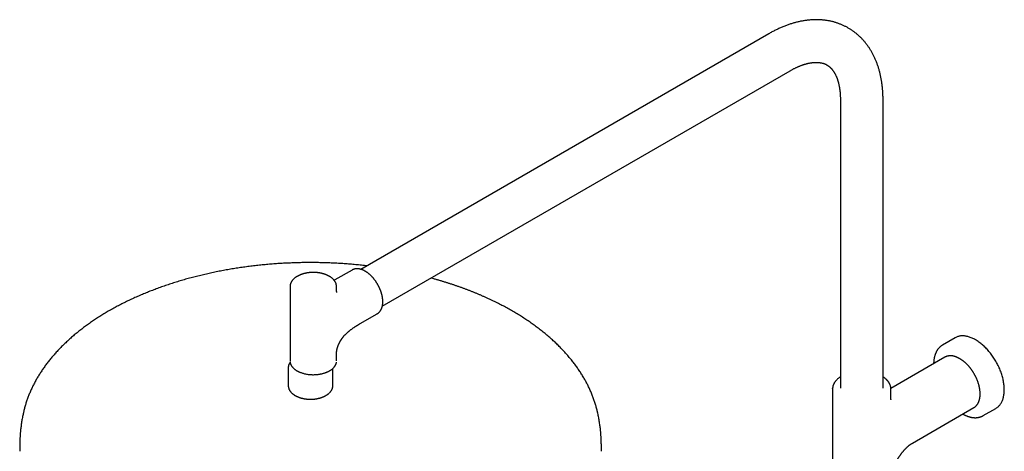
# Model space of a CAD drawing. Header units: millimetres. Extents: x 8 to 1785, y 12 to 2725.
# Tile 10 of 19: x 1179 to 1687, y 1072 to 1294. Entities that reach past the tile are written whole.
import ezdxf

# ---------------------------------------------------------------- set-up
doc = ezdxf.new("R2010")
doc.units = ezdxf.units.MM

msp = doc.modelspace()

# ---------------------------------------------------------------- linework, layer by layer
at = {"color": 7, "linetype": 'Continuous', "lineweight": 30}
for p, q in [((1565.41, 1287.06), (1355.09, 1165.65)), ((1366.09, 1146.6), (1576.41, 1268.01)), ((1602.33, 1253.04), (1602.33, 1104.43)), ((1624.33, 1104.43), (1624.33, 1253.04)), ((1350.51, 1165.31), (1341.67, 1160.21)), ((1318.49, 1156.71), (1318.49, 1118.42)), ((1342.49, 1155.19), (1342.49, 1156.71)), ((1354.67, 1137.69), (1363.51, 1142.8)), ((1363.51, 1142.8), (1363.52, 1142.81)), ((1661.52, 1130.37), (1655.01, 1126.61)), ((1342.49, 1118.42), (1342.49, 1122.3)), ((1656.15, 1120.35), (1628.33, 1104.28)), ((1317.58, 1114.9), (1317.58, 1105.76)), ((1340.58, 1105.76), (1340.58, 1114.58)), ((1598.33, 1104.22), (1598.33, 1104.33)), ((1598.33, 1104.22), (1598.33, 1052.39)), ((1628.33, 1099.8), (1628.33, 1104.22)), ((1335.33, 1099.81), (1335.3, 1099.8)), ((1338.75, 1101.9), (1338.73, 1101.88)), ((1181, 1091.81), (1181, 1091.8)), ((1477.15, 1091.8), (1477.15, 1091.81)), ((1639.44, 1076.06), (1671.15, 1094.37)), ((1676.01, 1090.24), (1682.52, 1094))]:
    msp.add_line(p, q, dxfattribs=at)
at = {"color": 7, "linetype": 'Continuous', "lineweight": 30, "flags": 128}
for points in [[(1682.52, 1094), (1682.52, 1094), (1682.84, 1094.19), (1683.14, 1094.4), (1683.43, 1094.62), (1683.71, 1094.86), (1683.98, 1095.12), (1684.24, 1095.39), (1684.49, 1095.68), (1684.73, 1095.98), (1684.96, 1096.3), (1685.17, 1096.63), (1685.37, 1096.97), (1685.56, 1097.33), (1685.74, 1097.71), (1685.91, 1098.09), (1686.06, 1098.49), (1686.2, 1098.9), (1686.33, 1099.33), (1686.44, 1099.76), (1686.54, 1100.21), (1686.63, 1100.67), (1686.7, 1101.13), (1686.76, 1101.61), (1686.81, 1102.1), (1686.84, 1102.6), (1686.87, 1103.1), (1686.87, 1103.62), (1686.87, 1104.14), (1686.84, 1104.67), (1686.81, 1105.2), (1686.76, 1105.75), (1686.7, 1106.29), (1686.63, 1106.85), (1686.54, 1107.41), (1686.44, 1107.97), (1686.33, 1108.54), (1686.2, 1109.11), (1686.06, 1109.68), (1685.91, 1110.25), (1685.74, 1110.83), (1685.56, 1111.41), (1685.37, 1111.99), (1685.17, 1112.57), (1684.96, 1113.15), (1684.73, 1113.72), (1684.49, 1114.3), (1684.24, 1114.87), (1683.98, 1115.45), (1683.71, 1116.02), (1683.43, 1116.58), (1683.14, 1117.14), (1682.84, 1117.7), (1682.52, 1118.25), (1682.2, 1118.8), (1681.87, 1119.34), (1681.53, 1119.87), (1681.18, 1120.4), (1680.82, 1120.92), (1680.46, 1121.43), (1680.09, 1121.93), (1679.7, 1122.43), (1679.32, 1122.91), (1678.92, 1123.39), (1678.52, 1123.85), (1678.12, 1124.31), (1677.71, 1124.75), (1677.29, 1125.18), (1676.87, 1125.6), (1676.44, 1126.01), (1676.01, 1126.4), (1675.58, 1126.79), (1675.14, 1127.15), (1674.7, 1127.51), (1674.26, 1127.85), (1673.81, 1128.18), (1673.37, 1128.49), (1672.92, 1128.79), (1672.47, 1129.07), (1672.02, 1129.34), (1671.57, 1129.59), (1671.13, 1129.82), (1670.68, 1130.04), (1670.23, 1130.24), (1669.79, 1130.43), (1669.35, 1130.6), (1668.91, 1130.75), (1668.47, 1130.89), (1668.04, 1131.01), (1667.61, 1131.11), (1667.18, 1131.19), (1666.76, 1131.26), (1666.34, 1131.31), (1665.93, 1131.34), (1665.52, 1131.36), (1665.12, 1131.35), (1664.73, 1131.33), (1664.34, 1131.3), (1663.96, 1131.24), (1663.59, 1131.17), (1663.22, 1131.08), (1662.87, 1130.97), (1662.52, 1130.85), (1662.18, 1130.71), (1661.84, 1130.55), (1661.52, 1130.37)], [(1655.02, 1126.62), (1655.02, 1126.62), (1655.01, 1126.61)], [(1656.15, 1120.35), (1656.15, 1120.35), (1656.14, 1120.34)], [(1179.08, 1073.3), (1179.08, 1073.11), (1179.09, 1071.94)], [(1479.06, 1071.88), (1479.07, 1073.11), (1479.07, 1073.3)]]:
    msp.add_lwpolyline(points, dxfattribs=at)
at = {"color": 7, "linetype": 'Continuous', "lineweight": 30}
for points, knots in [([(1624.33, 1253.04), (1624.33, 1253.23), (1624.33, 1253.73), (1624.32, 1254.54), (1624.29, 1255.47), (1624.25, 1256.39), (1624.2, 1257.31), (1624.13, 1258.22), (1624.05, 1259.12), (1623.95, 1260.02), (1623.85, 1260.91), (1623.73, 1261.8), (1623.59, 1262.68), (1623.44, 1263.55), (1623.28, 1264.41), (1623.11, 1265.26), (1622.92, 1266.11), (1622.72, 1266.95), (1622.5, 1267.77), (1622.27, 1268.59), (1622.03, 1269.4), (1621.78, 1270.2), (1621.51, 1270.99), (1621.23, 1271.77), (1620.94, 1272.54), (1620.63, 1273.3), (1620.31, 1274.05), (1619.98, 1274.78), (1619.63, 1275.51), (1619.28, 1276.22), (1618.91, 1276.92), (1618.53, 1277.61), (1618.13, 1278.29), (1617.73, 1278.95), (1617.31, 1279.61), (1616.88, 1280.24), (1616.44, 1280.87), (1615.99, 1281.49), (1615.53, 1282.09), (1615.06, 1282.67), (1614.57, 1283.25), (1614.08, 1283.81), (1613.57, 1284.36), (1613.05, 1284.89), (1612.53, 1285.41), (1611.99, 1285.92), (1611.44, 1286.41), (1610.89, 1286.89), (1610.32, 1287.36), (1609.74, 1287.81), (1609.16, 1288.25), (1608.56, 1288.67), (1607.96, 1289.08), (1607.34, 1289.47), (1606.72, 1289.85), (1606.09, 1290.22), (1605.44, 1290.57), (1604.79, 1290.9), (1604.14, 1291.22), (1603.47, 1291.53), (1602.79, 1291.82), (1602.11, 1292.1), (1601.42, 1292.35), (1600.72, 1292.6), (1600.01, 1292.83), (1599.29, 1293.04), (1598.57, 1293.24), (1597.84, 1293.42), (1597.1, 1293.58), (1596.35, 1293.73), (1595.6, 1293.86), (1594.84, 1293.98), (1594.07, 1294.08), (1593.29, 1294.16), (1592.51, 1294.23), (1591.72, 1294.27), (1590.93, 1294.31), (1590.13, 1294.32), (1589.32, 1294.32), (1588.51, 1294.3), (1587.69, 1294.26), (1586.87, 1294.2), (1586.04, 1294.13), (1585.21, 1294.04), (1584.37, 1293.93), (1583.52, 1293.8), (1582.68, 1293.65), (1581.83, 1293.49), (1580.97, 1293.31), (1580.11, 1293.11), (1579.25, 1292.89), (1578.39, 1292.65), (1577.52, 1292.4), (1576.65, 1292.13), (1575.78, 1291.84), (1574.91, 1291.53), (1574.04, 1291.21), (1573.17, 1290.86), (1572.29, 1290.5), (1571.42, 1290.13), (1570.54, 1289.73), (1569.67, 1289.32), (1568.8, 1288.89), (1567.93, 1288.45), (1567.06, 1287.99), (1566.22, 1287.53), (1565.67, 1287.21), (1565.41, 1287.06)], [0, 0, 0, 0, 0.00599, 0.015829, 0.02567, 0.035512, 0.045353, 0.055194, 0.065032, 0.074866, 0.084695, 0.094517, 0.104331, 0.114135, 0.123928, 0.133708, 0.143473, 0.153221, 0.162951, 0.172662, 0.182351, 0.192017, 0.201658, 0.211274, 0.220862, 0.230421, 0.239951, 0.249451, 0.258919, 0.268356, 0.27776, 0.287132, 0.296471, 0.305777, 0.315052, 0.324295, 0.333507, 0.342688, 0.351841, 0.360965, 0.370063, 0.379135, 0.388184, 0.39721, 0.406216, 0.415204, 0.424176, 0.433132, 0.442077, 0.451012, 0.459939, 0.46886, 0.477778, 0.486696, 0.495615, 0.504538, 0.513468, 0.522406, 0.531355, 0.540317, 0.549295, 0.55829, 0.567307, 0.576345, 0.58541, 0.594501, 0.603622, 0.612776, 0.621963, 0.631186, 0.640446, 0.649747, 0.659088, 0.668472, 0.677901, 0.687374, 0.696894, 0.70646, 0.716075, 0.725737, 0.735447, 0.745206, 0.755012, 0.764866, 0.774766, 0.784712, 0.794703, 0.804736, 0.814811, 0.824927, 0.83508, 0.845269, 0.855493, 0.865748, 0.876033, 0.886346, 0.896684, 0.907044, 0.917426, 0.927826, 0.938243, 0.948675, 0.95912, 0.969576, 0.980041, 0.990514, 1, 1, 1, 1]), ([(1576.41, 1268.01), (1576.42, 1268.02), (1576.61, 1268.13), (1577, 1268.35), (1577.55, 1268.65), (1578.11, 1268.95), (1578.66, 1269.23), (1579.2, 1269.49), (1579.75, 1269.75), (1580.28, 1269.99), (1580.81, 1270.22), (1581.34, 1270.44), (1581.86, 1270.64), (1582.37, 1270.83), (1582.88, 1271.02), (1583.38, 1271.18), (1583.88, 1271.34), (1584.37, 1271.48), (1584.85, 1271.61), (1585.33, 1271.73), (1585.8, 1271.84), (1586.26, 1271.94), (1586.72, 1272.03), (1587.16, 1272.1), (1587.6, 1272.16), (1588.04, 1272.22), (1588.46, 1272.26), (1588.88, 1272.29), (1589.29, 1272.31), (1589.69, 1272.32), (1590.09, 1272.32), (1590.48, 1272.31), (1590.86, 1272.29), (1591.24, 1272.26), (1591.61, 1272.21), (1591.97, 1272.16), (1592.33, 1272.1), (1592.68, 1272.03), (1593.03, 1271.94), (1593.38, 1271.85), (1593.73, 1271.74), (1594.07, 1271.62), (1594.41, 1271.48), (1594.75, 1271.33), (1595.09, 1271.16), (1595.43, 1270.97), (1595.76, 1270.77), (1596.09, 1270.55), (1596.41, 1270.31), (1596.72, 1270.06), (1597.01, 1269.8), (1597.3, 1269.53), (1597.57, 1269.25), (1597.84, 1268.96), (1598.09, 1268.66), (1598.34, 1268.35), (1598.58, 1268.03), (1598.81, 1267.69), (1599.04, 1267.35), (1599.26, 1266.99), (1599.47, 1266.62), (1599.67, 1266.23), (1599.87, 1265.84), (1600.07, 1265.43), (1600.25, 1265), (1600.43, 1264.57), (1600.6, 1264.12), (1600.77, 1263.65), (1600.93, 1263.18), (1601.08, 1262.69), (1601.22, 1262.18), (1601.36, 1261.67), (1601.49, 1261.14), (1601.61, 1260.59), (1601.72, 1260.04), (1601.82, 1259.47), (1601.92, 1258.89), (1602, 1258.29), (1602.08, 1257.68), (1602.14, 1257.06), (1602.2, 1256.43), (1602.25, 1255.79), (1602.28, 1255.13), (1602.31, 1254.46), (1602.33, 1253.78), (1602.33, 1253.31), (1602.33, 1253.05), (1602.33, 1253.04)], [0, 0, 0, 0, 0.000539, 0.01119, 0.021834, 0.032472, 0.043105, 0.053733, 0.064357, 0.074978, 0.085599, 0.09622, 0.106843, 0.11747, 0.128102, 0.138743, 0.149394, 0.16006, 0.170743, 0.181447, 0.192178, 0.202939, 0.213736, 0.224575, 0.235463, 0.246406, 0.257415, 0.268497, 0.279664, 0.290927, 0.302299, 0.313795, 0.325432, 0.337229, 0.349205, 0.361387, 0.373799, 0.386472, 0.399439, 0.412735, 0.426397, 0.44046, 0.454951, 0.469882, 0.485235, 0.500946, 0.516895, 0.532876, 0.548685, 0.564181, 0.579287, 0.593974, 0.608254, 0.622153, 0.635708, 0.648958, 0.661937, 0.674681, 0.687217, 0.699573, 0.711773, 0.723835, 0.735779, 0.747621, 0.759373, 0.771049, 0.78266, 0.794215, 0.805722, 0.81719, 0.828625, 0.840034, 0.851421, 0.862791, 0.874149, 0.885499, 0.896844, 0.908187, 0.91953, 0.930876, 0.942227, 0.953584, 0.964949, 0.976324, 0.98771, 0.999109, 1, 1, 1, 1]), ([(1329.08, 1169.14), (1328.54, 1169.14), (1327.79, 1169.13), (1326.66, 1169.13), (1325.69, 1169.12), (1324.54, 1169.1), (1323.32, 1169.07), (1322.03, 1169.04), (1320.71, 1169), (1319.35, 1168.95), (1317.97, 1168.89), (1316.56, 1168.83), (1315.14, 1168.75), (1313.7, 1168.67), (1312.25, 1168.58), (1310.8, 1168.48), (1309.33, 1168.37), (1307.86, 1168.25), (1306.39, 1168.12), (1304.91, 1167.98), (1303.42, 1167.83), (1301.94, 1167.67), (1300.45, 1167.51), (1298.96, 1167.33), (1297.47, 1167.14), (1295.98, 1166.95), (1294.5, 1166.75), (1293.01, 1166.53), (1291.52, 1166.31), (1290.04, 1166.08), (1288.55, 1165.83), (1287.07, 1165.58), (1285.6, 1165.32), (1284.12, 1165.05), (1282.65, 1164.77), (1281.18, 1164.49), (1279.71, 1164.19), (1278.25, 1163.88), (1276.8, 1163.56), (1275.34, 1163.24), (1273.9, 1162.9), (1272.45, 1162.56), (1271.02, 1162.21), (1269.58, 1161.84), (1268.16, 1161.47), (1266.73, 1161.09), (1265.32, 1160.7), (1263.91, 1160.31), (1262.51, 1159.9), (1261.11, 1159.48), (1259.72, 1159.06), (1258.34, 1158.62), (1256.96, 1158.18), (1255.59, 1157.73), (1254.23, 1157.27), (1252.88, 1156.8), (1251.53, 1156.32), (1250.19, 1155.83), (1248.86, 1155.34), (1247.54, 1154.83), (1246.23, 1154.32), (1244.93, 1153.8), (1243.63, 1153.27), (1242.34, 1152.73), (1241.07, 1152.19), (1239.8, 1151.63), (1238.54, 1151.07), (1237.29, 1150.5), (1236.05, 1149.92), (1234.82, 1149.34), (1233.6, 1148.74), (1232.39, 1148.14), (1231.19, 1147.53), (1230, 1146.91), (1228.82, 1146.28), (1227.66, 1145.65), (1226.5, 1145.01), (1225.35, 1144.36), (1224.22, 1143.7), (1223.1, 1143.03), (1221.98, 1142.36), (1220.88, 1141.68), (1219.8, 1141), (1218.72, 1140.3), (1217.65, 1139.6), (1216.6, 1138.89), (1215.56, 1138.18), (1214.54, 1137.45), (1213.52, 1136.72), (1212.52, 1135.99), (1211.53, 1135.24), (1210.55, 1134.49), (1209.59, 1133.74), (1208.64, 1132.97), (1207.7, 1132.2), (1206.78, 1131.43), (1205.87, 1130.64), (1204.98, 1129.86), (1204.09, 1129.06), (1203.23, 1128.26), (1202.37, 1127.45), (1201.53, 1126.64), (1200.71, 1125.82), (1199.9, 1125), (1199.1, 1124.17), (1198.32, 1123.33), (1197.55, 1122.49), (1196.8, 1121.64), (1196.07, 1120.79), (1195.34, 1119.94), (1194.64, 1119.07), (1193.95, 1118.21), (1193.27, 1117.34), (1192.61, 1116.46), (1191.97, 1115.58), (1191.34, 1114.69), (1190.73, 1113.81), (1190.13, 1112.91), (1189.55, 1112.01), (1188.98, 1111.11), (1188.43, 1110.21), (1187.9, 1109.3), (1187.39, 1108.39), (1186.89, 1107.47), (1186.4, 1106.55), (1185.93, 1105.63), (1185.48, 1104.7), (1185.05, 1103.77), (1184.63, 1102.84), (1184.23, 1101.91), (1183.85, 1100.97), (1183.48, 1100.03), (1183.13, 1099.09), (1182.79, 1098.14), (1182.47, 1097.19), (1182.17, 1096.25), (1181.89, 1095.29), (1181.62, 1094.34), (1181.37, 1093.39), (1181.17, 1092.54), (1181.05, 1092.02), (1181, 1091.81)], [0, 0, 0, 0, 0.007535, 0.010656, 0.01583, 0.021215, 0.027002, 0.033049, 0.0393, 0.045709, 0.052244, 0.058881, 0.065601, 0.072392, 0.079243, 0.086144, 0.093088, 0.100072, 0.107088, 0.114135, 0.121208, 0.128304, 0.135422, 0.142559, 0.149714, 0.156885, 0.16407, 0.171269, 0.178481, 0.185704, 0.192937, 0.200181, 0.207434, 0.214696, 0.221966, 0.229243, 0.236528, 0.243819, 0.251117, 0.258422, 0.265732, 0.273047, 0.280368, 0.287694, 0.295025, 0.30236, 0.3097, 0.317044, 0.324392, 0.331744, 0.339099, 0.346459, 0.353822, 0.361188, 0.368558, 0.375931, 0.383307, 0.390686, 0.398068, 0.405452, 0.41284, 0.42023, 0.427623, 0.435018, 0.442416, 0.449816, 0.457218, 0.464623, 0.472029, 0.479438, 0.486849, 0.494262, 0.501676, 0.509092, 0.516511, 0.52393, 0.531352, 0.538774, 0.546198, 0.553624, 0.56105, 0.568478, 0.575907, 0.583336, 0.590767, 0.598197, 0.605629, 0.613061, 0.620493, 0.627925, 0.635357, 0.642788, 0.65022, 0.65765, 0.66508, 0.672509, 0.679937, 0.687364, 0.694789, 0.702213, 0.709634, 0.717053, 0.72447, 0.731884, 0.739296, 0.746704, 0.754109, 0.76151, 0.768907, 0.776301, 0.78369, 0.791074, 0.798453, 0.805828, 0.813197, 0.820561, 0.827919, 0.835271, 0.842617, 0.849957, 0.85729, 0.864617, 0.871937, 0.879251, 0.886557, 0.893857, 0.90115, 0.908436, 0.915715, 0.922988, 0.930253, 0.937513, 0.944766, 0.952012, 0.959253, 0.966488, 0.973717, 0.980941, 0.988161, 0.995376, 1, 1, 1, 1]), ([(1358.2, 1167.45), (1357.76, 1167.5), (1356.82, 1167.61), (1355.38, 1167.76), (1353.89, 1167.91), (1352.4, 1168.06), (1350.91, 1168.19), (1349.41, 1168.32), (1347.91, 1168.44), (1346.42, 1168.54), (1344.92, 1168.64), (1343.42, 1168.73), (1341.93, 1168.81), (1340.44, 1168.88), (1338.95, 1168.95), (1337.47, 1169), (1336.01, 1169.04), (1334.59, 1169.08), (1333.25, 1169.1), (1332.09, 1169.12), (1331.05, 1169.13), (1330.08, 1169.14), (1329.41, 1169.14), (1329.08, 1169.14)], [0, 0, 0, 0, 0.046237, 0.097865, 0.149473, 0.201058, 0.252618, 0.304148, 0.355641, 0.407088, 0.458479, 0.509796, 0.561015, 0.612097, 0.662981, 0.713558, 0.763617, 0.812696, 0.859531, 0.900668, 0.931277, 0.965884, 1, 1, 1, 1]), ([(1330.49, 1164.06), (1330.33, 1164.06), (1330.12, 1164.06), (1329.79, 1164.05), (1329.52, 1164.04), (1329.19, 1164.02), (1328.85, 1163.99), (1328.49, 1163.96), (1328.12, 1163.92), (1327.74, 1163.87), (1327.36, 1163.81), (1326.98, 1163.75), (1326.6, 1163.67), (1326.22, 1163.59), (1325.84, 1163.5), (1325.46, 1163.4), (1325.09, 1163.29), (1324.72, 1163.18), (1324.35, 1163.05), (1324, 1162.92), (1323.64, 1162.78), (1323.3, 1162.63), (1322.96, 1162.47), (1322.64, 1162.3), (1322.32, 1162.13), (1322.01, 1161.95), (1321.71, 1161.76), (1321.42, 1161.57), (1321.14, 1161.37), (1320.88, 1161.16), (1320.62, 1160.94), (1320.38, 1160.72), (1320.15, 1160.49), (1319.94, 1160.26), (1319.73, 1160.02), (1319.55, 1159.77), (1319.37, 1159.52), (1319.21, 1159.27), (1319.07, 1159.01), (1318.94, 1158.74), (1318.83, 1158.48), (1318.73, 1158.21), (1318.65, 1157.93), (1318.58, 1157.66), (1318.54, 1157.38), (1318.5, 1157.1), (1318.49, 1156.87), (1318.49, 1156.74), (1318.49, 1156.71)], [0, 0, 0, 0, 0.0253239, 0.03553, 0.052479, 0.0700676, 0.0889286, 0.1086075, 0.1289217, 0.1497255, 0.1709159, 0.1924168, 0.2141713, 0.236136, 0.258277, 0.2805681, 0.3029881, 0.32552, 0.3481501, 0.370867, 0.3936611, 0.4165242, 0.4394492, 0.4624298, 0.4854599, 0.5085339, 0.5316458, 0.5547889, 0.577955, 0.6011364, 0.6243247, 0.6475107, 0.6706845, 0.6938358, 0.7169542, 0.7400298, 0.7630538, 0.7860195, 0.8089229, 0.8317635, 0.8545453, 0.8772767, 0.8999711, 0.9226467, 0.9453263, 0.9680365, 0.9908076, 1, 1, 1, 1]), ([(1342.49, 1156.71), (1342.49, 1156.77), (1342.49, 1156.92), (1342.47, 1157.17), (1342.43, 1157.46), (1342.38, 1157.74), (1342.31, 1158.03), (1342.22, 1158.31), (1342.11, 1158.6), (1341.98, 1158.88), (1341.83, 1159.16), (1341.66, 1159.44), (1341.48, 1159.71), (1341.28, 1159.98), (1341.07, 1160.22), (1340.86, 1160.46), (1340.63, 1160.69), (1340.39, 1160.91), (1340.13, 1161.13), (1339.87, 1161.34), (1339.59, 1161.55), (1339.3, 1161.74), (1339, 1161.93), (1338.68, 1162.12), (1338.36, 1162.29), (1338.03, 1162.46), (1337.69, 1162.62), (1337.34, 1162.77), (1336.98, 1162.92), (1336.61, 1163.06), (1336.24, 1163.18), (1335.86, 1163.3), (1335.47, 1163.41), (1335.08, 1163.52), (1334.68, 1163.61), (1334.28, 1163.69), (1333.88, 1163.77), (1333.47, 1163.84), (1333.06, 1163.9), (1332.65, 1163.95), (1332.25, 1163.99), (1331.86, 1164.02), (1331.51, 1164.04), (1331.2, 1164.05), (1330.87, 1164.06), (1330.64, 1164.06), (1330.49, 1164.06)], [0, 0, 0, 0, 0.0144, 0.037395, 0.060541, 0.08387, 0.107415, 0.131202, 0.155257, 0.179596, 0.204231, 0.229165, 0.254394, 0.279905, 0.302929, 0.32605, 0.34925, 0.372514, 0.395828, 0.419177, 0.442549, 0.465934, 0.489323, 0.512707, 0.536079, 0.559435, 0.582771, 0.606084, 0.629373, 0.652635, 0.675867, 0.699069, 0.722236, 0.745366, 0.768453, 0.791488, 0.814459, 0.837346, 0.860113, 0.882692, 0.904948, 0.926547, 0.94642, 0.962097, 0.976434, 1, 1, 1, 1]), ([(1363.69, 1157.91), (1363.61, 1158.05), (1363.49, 1158.25), (1363.31, 1158.54), (1363.16, 1158.78), (1362.97, 1159.07), (1362.77, 1159.37), (1362.56, 1159.68), (1362.33, 1159.99), (1362.09, 1160.3), (1361.85, 1160.62), (1361.59, 1160.93), (1361.33, 1161.24), (1361.06, 1161.55), (1360.78, 1161.85), (1360.5, 1162.14), (1360.21, 1162.43), (1359.92, 1162.7), (1359.62, 1162.97), (1359.32, 1163.23), (1359.02, 1163.49), (1358.71, 1163.73), (1358.4, 1163.96), (1358.08, 1164.18), (1357.77, 1164.38), (1357.45, 1164.58), (1357.13, 1164.77), (1356.82, 1164.94), (1356.5, 1165.1), (1356.18, 1165.25), (1355.86, 1165.38), (1355.54, 1165.5), (1355.22, 1165.61), (1354.91, 1165.7), (1354.59, 1165.78), (1354.28, 1165.85), (1353.97, 1165.9), (1353.67, 1165.94), (1353.36, 1165.96), (1353.06, 1165.97), (1352.77, 1165.96), (1352.48, 1165.94), (1352.19, 1165.9), (1351.91, 1165.85), (1351.63, 1165.78), (1351.36, 1165.7), (1351.1, 1165.61), (1350.84, 1165.49), (1350.64, 1165.39), (1350.52, 1165.32), (1350.49, 1165.3)], [0, 0, 0, 0, 0.024259, 0.033971, 0.050108, 0.066846, 0.084788, 0.103505, 0.122823, 0.142604, 0.16275, 0.183187, 0.203862, 0.224733, 0.245766, 0.266936, 0.288222, 0.309607, 0.331079, 0.352625, 0.374237, 0.395906, 0.417626, 0.439391, 0.461197, 0.483039, 0.504914, 0.526819, 0.548751, 0.570707, 0.592683, 0.614678, 0.636688, 0.658711, 0.680745, 0.702787, 0.724835, 0.746886, 0.76894, 0.790997, 0.813056, 0.835121, 0.857196, 0.879288, 0.901407, 0.923565, 0.945777, 0.96806, 0.990434, 1, 1, 1, 1]), ([(1341.67, 1160.21), (1341.55, 1160.15), (1341.42, 1160.07), (1341.29, 1159.99), (1341.27, 1159.98)], [0, 0, 0, 0, 0.858212, 1, 1, 1, 1]), ([(1363.52, 1142.81), (1363.57, 1142.84), (1363.7, 1142.91), (1363.9, 1143.05), (1364.13, 1143.22), (1364.35, 1143.42), (1364.56, 1143.62), (1364.76, 1143.84), (1364.96, 1144.08), (1365.14, 1144.34), (1365.31, 1144.61), (1365.47, 1144.89), (1365.61, 1145.18), (1365.74, 1145.47), (1365.85, 1145.76), (1365.95, 1146.07), (1366.04, 1146.38), (1366.11, 1146.7), (1366.18, 1147.02), (1366.24, 1147.36), (1366.28, 1147.71), (1366.31, 1148.06), (1366.34, 1148.42), (1366.35, 1148.78), (1366.35, 1149.15), (1366.33, 1149.53), (1366.31, 1149.91), (1366.28, 1150.3), (1366.23, 1150.69), (1366.18, 1151.08), (1366.11, 1151.48), (1366.03, 1151.88), (1365.95, 1152.28), (1365.85, 1152.68), (1365.74, 1153.09), (1365.62, 1153.49), (1365.49, 1153.9), (1365.36, 1154.31), (1365.21, 1154.71), (1365.05, 1155.11), (1364.89, 1155.51), (1364.72, 1155.9), (1364.54, 1156.29), (1364.37, 1156.65), (1364.2, 1156.98), (1364.05, 1157.26), (1363.89, 1157.57), (1363.77, 1157.78), (1363.69, 1157.91)], [0, 0, 0, 0, 0.012994, 0.035691, 0.058535, 0.081544, 0.104735, 0.128121, 0.151711, 0.175507, 0.19951, 0.223713, 0.248106, 0.270105, 0.292153, 0.31424, 0.33636, 0.358506, 0.380671, 0.40285, 0.425037, 0.447229, 0.469422, 0.491612, 0.513795, 0.535971, 0.558138, 0.580293, 0.602436, 0.624566, 0.646681, 0.66878, 0.690861, 0.712922, 0.73496, 0.756971, 0.77895, 0.800888, 0.822773, 0.844584, 0.866287, 0.887818, 0.909047, 0.929662, 0.948662, 0.963684, 0.977338, 1, 1, 1, 1]), ([(1477.15, 1091.81), (1477.12, 1091.93), (1477.03, 1092.37), (1476.84, 1093.13), (1476.59, 1094.1), (1476.33, 1095.07), (1476.04, 1096.03), (1475.74, 1096.99), (1475.42, 1097.96), (1475.09, 1098.92), (1474.73, 1099.88), (1474.36, 1100.83), (1473.97, 1101.79), (1473.56, 1102.74), (1473.14, 1103.69), (1472.7, 1104.64), (1472.24, 1105.59), (1471.76, 1106.53), (1471.26, 1107.47), (1470.75, 1108.41), (1470.22, 1109.35), (1469.67, 1110.28), (1469.11, 1111.21), (1468.53, 1112.14), (1467.93, 1113.06), (1467.31, 1113.98), (1466.68, 1114.89), (1466.03, 1115.8), (1465.36, 1116.71), (1464.67, 1117.61), (1463.97, 1118.51), (1463.25, 1119.4), (1462.52, 1120.29), (1461.76, 1121.17), (1460.99, 1122.05), (1460.21, 1122.92), (1459.41, 1123.79), (1458.59, 1124.65), (1457.76, 1125.51), (1456.91, 1126.36), (1456.04, 1127.2), (1455.16, 1128.04), (1454.26, 1128.87), (1453.35, 1129.7), (1452.42, 1130.52), (1451.48, 1131.33), (1450.52, 1132.14), (1449.55, 1132.94), (1448.56, 1133.74), (1447.56, 1134.52), (1446.54, 1135.3), (1445.51, 1136.08), (1444.47, 1136.84), (1443.41, 1137.6), (1442.33, 1138.35), (1441.25, 1139.1), (1440.15, 1139.83), (1439.03, 1140.56), (1437.9, 1141.28), (1436.76, 1142), (1435.61, 1142.7), (1434.44, 1143.4), (1433.26, 1144.09), (1432.07, 1144.77), (1430.87, 1145.45), (1429.65, 1146.11), (1428.42, 1146.77), (1427.18, 1147.42), (1425.93, 1148.06), (1424.66, 1148.69), (1423.38, 1149.31), (1422.1, 1149.93), (1420.8, 1150.53), (1419.49, 1151.13), (1418.17, 1151.72), (1416.83, 1152.3), (1415.49, 1152.87), (1414.14, 1153.43), (1412.77, 1153.98), (1411.4, 1154.53), (1410.02, 1155.06), (1408.62, 1155.59), (1407.22, 1156.1), (1405.81, 1156.61), (1404.38, 1157.11), (1402.95, 1157.6), (1401.51, 1158.08), (1400.06, 1158.54), (1398.6, 1159), (1397.13, 1159.45), (1395.65, 1159.9), (1394.17, 1160.33), (1392.71, 1160.74), (1391.74, 1161), (1391.27, 1161.13)], [0, 0, 0, 0, 0.003798, 0.014245, 0.024706, 0.035183, 0.045676, 0.056186, 0.066712, 0.077256, 0.087818, 0.098398, 0.108995, 0.119612, 0.130246, 0.140899, 0.15157, 0.16226, 0.172968, 0.183694, 0.194438, 0.2052, 0.215979, 0.226775, 0.237587, 0.248417, 0.259261, 0.270122, 0.280997, 0.291887, 0.302791, 0.313708, 0.324638, 0.33558, 0.346534, 0.3575, 0.368476, 0.379462, 0.390458, 0.401464, 0.412477, 0.423499, 0.434528, 0.445565, 0.456608, 0.467657, 0.478711, 0.489771, 0.500836, 0.511906, 0.52298, 0.534057, 0.545138, 0.556222, 0.567309, 0.578398, 0.58949, 0.600584, 0.61168, 0.622777, 0.633876, 0.644977, 0.656078, 0.667181, 0.678284, 0.689388, 0.700494, 0.711599, 0.722706, 0.733813, 0.744921, 0.756029, 0.767138, 0.778248, 0.789358, 0.800469, 0.811581, 0.822693, 0.833807, 0.844922, 0.856037, 0.867154, 0.878273, 0.889393, 0.900515, 0.911639, 0.922765, 0.933893, 0.945024, 0.956158, 0.967295, 0.978436, 0.98958, 1, 1, 1, 1]), ([(1342.65, 1153.78), (1342.65, 1153.78), (1342.65, 1153.78), (1342.64, 1153.79), (1342.63, 1153.83), (1342.62, 1153.87), (1342.61, 1153.91), (1342.6, 1153.94), (1342.59, 1153.98), (1342.59, 1154.03), (1342.57, 1154.09), (1342.56, 1154.15), (1342.55, 1154.21), (1342.55, 1154.25), (1342.54, 1154.29), (1342.54, 1154.34), (1342.53, 1154.41), (1342.52, 1154.49), (1342.51, 1154.59), (1342.5, 1154.72), (1342.5, 1154.86), (1342.49, 1155.02), (1342.49, 1155.13), (1342.49, 1155.19)], [0, 0, 0, 0, 0.020152, 0.079036, 0.1428, 0.208891, 0.247858, 0.281289, 0.314857, 0.350923, 0.394995, 0.445794, 0.488463, 0.511352, 0.531325, 0.558585, 0.594159, 0.638262, 0.691177, 0.753278, 0.825038, 0.907046, 1, 1, 1, 1]), ([(1342.49, 1122.3), (1342.49, 1122.36), (1342.49, 1122.45), (1342.49, 1122.59), (1342.5, 1122.69), (1342.5, 1122.78), (1342.51, 1122.86), (1342.51, 1122.96), (1342.52, 1123.07), (1342.53, 1123.2), (1342.54, 1123.31), (1342.56, 1123.44), (1342.58, 1123.59), (1342.6, 1123.76), (1342.63, 1123.94), (1342.67, 1124.17), (1342.73, 1124.44), (1342.8, 1124.73), (1342.87, 1124.99), (1342.94, 1125.21), (1342.99, 1125.38), (1343.04, 1125.54), (1343.09, 1125.69), (1343.14, 1125.84), (1343.2, 1125.99), (1343.27, 1126.18), (1343.35, 1126.39), (1343.45, 1126.62), (1343.55, 1126.86), (1343.65, 1127.08), (1343.75, 1127.3), (1343.85, 1127.51), (1343.95, 1127.71), (1344.06, 1127.92), (1344.16, 1128.12), (1344.26, 1128.29), (1344.35, 1128.45), (1344.42, 1128.59), (1344.51, 1128.73), (1344.61, 1128.91), (1344.73, 1129.1), (1344.86, 1129.31), (1344.99, 1129.52), (1345.13, 1129.73), (1345.27, 1129.93), (1345.41, 1130.13), (1345.54, 1130.31), (1345.66, 1130.48), (1345.77, 1130.62), (1345.86, 1130.74), (1345.95, 1130.85), (1346.1, 1131.04), (1346.33, 1131.31), (1346.63, 1131.65), (1346.93, 1131.97), (1347.23, 1132.28), (1347.55, 1132.6), (1347.89, 1132.92), (1348.2, 1133.2), (1348.43, 1133.4), (1348.58, 1133.53), (1348.7, 1133.63), (1348.81, 1133.72), (1348.95, 1133.84), (1349.15, 1134), (1349.4, 1134.2), (1349.72, 1134.44), (1350.09, 1134.73), (1350.51, 1135.04), (1350.92, 1135.33), (1351.33, 1135.61), (1351.73, 1135.88), (1352.13, 1136.14), (1352.44, 1136.35), (1352.68, 1136.5), (1352.83, 1136.59), (1352.96, 1136.67), (1353.07, 1136.74), (1353.16, 1136.8), (1353.24, 1136.85), (1353.34, 1136.9), (1353.46, 1136.98), (1353.62, 1137.08), (1353.82, 1137.2), (1354.06, 1137.34), (1354.35, 1137.51), (1354.56, 1137.63), (1354.67, 1137.69)], [0, 0, 0, 0, 0.0110334, 0.0194622, 0.0260374, 0.0316457, 0.0366224, 0.0420311, 0.0513787, 0.0594497, 0.0655611, 0.0734522, 0.0838012, 0.0948756, 0.1058496, 0.1194787, 0.1346498, 0.1508694, 0.1672134, 0.1769123, 0.1855804, 0.1933562, 0.2007945, 0.2079478, 0.2156339, 0.2239818, 0.2341476, 0.2458325, 0.2572509, 0.2681185, 0.2784202, 0.2881426, 0.2972746, 0.3078932, 0.3174231, 0.3258233, 0.3330909, 0.3394575, 0.3459314, 0.3542875, 0.3643976, 0.3748525, 0.3852236, 0.3955084, 0.4057064, 0.4158183, 0.4259327, 0.4347555, 0.4422817, 0.4485299, 0.4537909, 0.4603594, 0.4803877, 0.5008048, 0.5194533, 0.5382198, 0.5591085, 0.5809967, 0.603502, 0.6157097, 0.6248816, 0.631078, 0.6373651, 0.6452047, 0.6578596, 0.6732918, 0.6916003, 0.7173861, 0.7431181, 0.768492, 0.7934933, 0.8180986, 0.8422759, 0.8656183, 0.8761766, 0.8855, 0.8935542, 0.9003091, 0.9057393, 0.9103646, 0.9156382, 0.9233102, 0.9334304, 0.9460656, 0.9613001, 0.9792373, 1, 1, 1, 1]), ([(1655.02, 1126.62), (1654.94, 1126.57), (1654.75, 1126.46), (1654.47, 1126.27), (1654.18, 1126.06), (1653.89, 1125.83), (1653.61, 1125.58), (1653.35, 1125.32), (1653.09, 1125.05), (1652.84, 1124.75), (1652.6, 1124.45), (1652.38, 1124.12), (1652.16, 1123.78), (1651.95, 1123.43), (1651.76, 1123.07), (1651.58, 1122.68), (1651.41, 1122.29), (1651.25, 1121.88), (1651.11, 1121.46), (1650.98, 1121.02), (1650.86, 1120.59), (1650.76, 1120.15), (1650.68, 1119.71), (1650.61, 1119.27), (1650.55, 1118.83), (1650.5, 1118.39), (1650.46, 1117.93), (1650.44, 1117.49), (1650.43, 1117.19), (1650.43, 1117.04)], [0, 0, 0, 0, 0.028721, 0.065114, 0.101654, 0.13836, 0.175248, 0.212334, 0.249628, 0.287139, 0.324873, 0.362831, 0.401011, 0.439408, 0.478013, 0.516815, 0.5558, 0.594954, 0.634262, 0.673706, 0.713271, 0.748862, 0.788507, 0.824141, 0.85979, 0.895447, 0.931109, 0.966771, 1, 1, 1, 1]), ([(1318.55, 1117.74), (1318.53, 1117.71), (1318.45, 1117.61), (1318.32, 1117.41), (1318.18, 1117.17), (1318.05, 1116.91), (1317.93, 1116.66), (1317.83, 1116.4), (1317.75, 1116.13), (1317.68, 1115.87), (1317.63, 1115.6), (1317.59, 1115.33), (1317.58, 1115.1), (1317.58, 1114.95), (1317.58, 1114.9)], [0, 0, 0, 0, 0.032163, 0.124163, 0.215999, 0.307665, 0.399171, 0.490542, 0.581825, 0.673083, 0.764399, 0.855874, 0.947622, 1, 1, 1, 1]), ([(1318.5, 1118.12), (1318.5, 1118.09), (1318.51, 1117.95), (1318.55, 1117.7), (1318.61, 1117.39), (1318.69, 1117.12), (1318.77, 1116.89), (1318.84, 1116.7), (1318.91, 1116.55), (1318.97, 1116.42), (1319.02, 1116.33), (1319.08, 1116.22), (1319.17, 1116.07), (1319.29, 1115.87), (1319.43, 1115.66), (1319.6, 1115.44), (1319.78, 1115.22), (1319.99, 1114.98), (1320.24, 1114.73), (1320.52, 1114.47), (1320.83, 1114.21), (1321.16, 1113.96), (1321.43, 1113.77), (1321.63, 1113.65), (1321.73, 1113.58), (1321.79, 1113.55), (1321.83, 1113.52), (1321.89, 1113.49), (1321.98, 1113.43), (1322.11, 1113.35), (1322.29, 1113.25), (1322.51, 1113.14), (1322.77, 1113.01), (1323.07, 1112.86), (1323.43, 1112.7), (1323.92, 1112.5), (1324.53, 1112.28), (1325.27, 1112.05), (1326.06, 1111.85), (1326.91, 1111.67), (1327.82, 1111.53), (1328.75, 1111.43), (1329.69, 1111.37), (1330.64, 1111.35), (1331.5, 1111.38), (1332.29, 1111.44), (1332.98, 1111.51), (1333.65, 1111.6), (1334.28, 1111.72), (1334.87, 1111.84), (1335.43, 1111.98), (1335.94, 1112.12), (1336.4, 1112.27), (1336.81, 1112.41), (1337.18, 1112.55), (1337.51, 1112.69), (1337.82, 1112.82), (1338.06, 1112.93), (1338.24, 1113.02), (1338.37, 1113.09), (1338.49, 1113.15), (1338.61, 1113.21), (1338.75, 1113.29), (1338.93, 1113.39), (1339.14, 1113.51), (1339.37, 1113.66), (1339.62, 1113.82), (1339.86, 1113.99), (1340.1, 1114.18), (1340.33, 1114.36), (1340.56, 1114.56), (1340.79, 1114.78), (1341.02, 1115.01), (1341.23, 1115.25), (1341.41, 1115.47), (1341.56, 1115.67), (1341.67, 1115.84), (1341.75, 1115.96), (1341.81, 1116.07), (1341.88, 1116.18), (1341.96, 1116.32), (1342.05, 1116.5), (1342.14, 1116.71), (1342.25, 1117), (1342.35, 1117.33), (1342.42, 1117.62), (1342.44, 1117.79), (1342.44, 1117.83)], [0, 0, 0, 0, 0.004185, 0.020028, 0.034239, 0.046817, 0.057763, 0.066572, 0.073938, 0.079863, 0.084347, 0.087956, 0.096285, 0.106381, 0.116887, 0.128449, 0.139881, 0.151085, 0.165931, 0.180383, 0.194922, 0.209743, 0.224754, 0.230193, 0.234154, 0.236637, 0.237864, 0.239244, 0.243127, 0.248562, 0.255274, 0.263428, 0.273025, 0.284063, 0.296543, 0.310462, 0.333429, 0.356402, 0.379381, 0.405501, 0.431631, 0.457773, 0.483928, 0.510097, 0.536282, 0.555935, 0.575594, 0.594777, 0.613119, 0.63062, 0.647281, 0.663102, 0.678082, 0.69079, 0.702823, 0.714182, 0.72486, 0.734385, 0.739828, 0.744644, 0.748831, 0.752821, 0.75816, 0.764986, 0.773066, 0.782559, 0.793178, 0.803903, 0.814644, 0.825401, 0.836173, 0.848762, 0.861372, 0.874003, 0.885876, 0.896077, 0.904602, 0.910468, 0.915161, 0.920314, 0.927096, 0.935947, 0.946586, 0.958085, 0.976684, 0.994007, 1, 1, 1, 1]), ([(1671.34, 1111.79), (1671.25, 1111.94), (1671.12, 1112.16), (1670.93, 1112.47), (1670.77, 1112.73), (1670.57, 1113.04), (1670.35, 1113.36), (1670.13, 1113.69), (1669.88, 1114.03), (1669.63, 1114.37), (1669.37, 1114.71), (1669.1, 1115.06), (1668.82, 1115.39), (1668.53, 1115.73), (1668.24, 1116.06), (1667.94, 1116.38), (1667.63, 1116.7), (1667.32, 1117), (1667, 1117.3), (1666.68, 1117.6), (1666.36, 1117.88), (1666.03, 1118.15), (1665.7, 1118.42), (1665.37, 1118.67), (1665.03, 1118.91), (1664.69, 1119.14), (1664.35, 1119.36), (1664.01, 1119.57), (1663.67, 1119.76), (1663.32, 1119.95), (1662.98, 1120.12), (1662.64, 1120.27), (1662.3, 1120.42), (1661.95, 1120.55), (1661.61, 1120.67), (1661.27, 1120.77), (1660.94, 1120.86), (1660.6, 1120.93), (1660.27, 1121), (1659.94, 1121.04), (1659.61, 1121.07), (1659.29, 1121.09), (1658.97, 1121.09), (1658.65, 1121.08), (1658.34, 1121.06), (1658.04, 1121.01), (1657.73, 1120.96), (1657.44, 1120.88), (1657.15, 1120.8), (1656.87, 1120.69), (1656.59, 1120.58), (1656.35, 1120.46), (1656.2, 1120.37), (1656.15, 1120.34)], [0, 0, 0, 0, 0.0226345, 0.0316792, 0.0467103, 0.0622994, 0.0790109, 0.0964446, 0.1144396, 0.1328673, 0.1516365, 0.1706795, 0.1899453, 0.209395, 0.228998, 0.2487301, 0.2685721, 0.2885081, 0.3085255, 0.3286135, 0.3487632, 0.3689673, 0.3892195, 0.4095145, 0.4298477, 0.4502153, 0.4706139, 0.4910406, 0.5114928, 0.5319684, 0.5524652, 0.572981, 0.5935137, 0.6140616, 0.6346229, 0.655196, 0.6757792, 0.6963708, 0.7169695, 0.7375741, 0.7581836, 0.7787978, 0.799417, 0.8200426, 0.8406772, 0.8613249, 0.8819913, 0.902684, 0.9234125, 0.9441879, 0.9650231, 0.9859324, 1, 1, 1, 1]), ([(1602.33, 1110.19), (1602.33, 1110.19), (1602.29, 1110.17), (1602.21, 1110.11), (1602.07, 1110.02), (1601.9, 1109.91), (1601.58, 1109.68), (1601.16, 1109.37), (1600.69, 1108.96), (1600.3, 1108.58), (1599.92, 1108.17), (1599.63, 1107.81), (1599.42, 1107.51), (1599.27, 1107.29), (1599.15, 1107.08), (1599.05, 1106.91), (1598.97, 1106.77), (1598.91, 1106.63), (1598.84, 1106.48), (1598.76, 1106.3), (1598.67, 1106.09), (1598.59, 1105.85), (1598.51, 1105.58), (1598.45, 1105.31), (1598.4, 1105.03), (1598.36, 1104.76), (1598.34, 1104.49), (1598.33, 1104.31), (1598.33, 1104.22)], [0, 0, 0, 0, 0.000149, 0.015024, 0.034485, 0.057779, 0.081359, 0.172345, 0.23958, 0.307642, 0.377924, 0.450429, 0.490515, 0.527009, 0.559841, 0.589011, 0.609359, 0.63006, 0.65386, 0.680759, 0.71509, 0.753425, 0.795675, 0.838561, 0.880434, 0.921297, 0.961153, 1, 1, 1, 1]), ([(1628.33, 1104.22), (1628.33, 1104.36), (1628.32, 1104.64), (1628.27, 1105.04), (1628.19, 1105.45), (1628.07, 1105.89), (1627.93, 1106.27), (1627.79, 1106.57), (1627.69, 1106.77), (1627.6, 1106.94), (1627.52, 1107.08), (1627.45, 1107.19), (1627.39, 1107.3), (1627.3, 1107.43), (1627.2, 1107.58), (1627.07, 1107.76), (1626.91, 1107.96), (1626.72, 1108.19), (1626.5, 1108.44), (1626.22, 1108.73), (1625.93, 1108.99), (1625.65, 1109.24), (1625.39, 1109.45), (1625.14, 1109.64), (1624.9, 1109.81), (1624.71, 1109.94), (1624.57, 1110.04), (1624.47, 1110.11), (1624.39, 1110.15), (1624.35, 1110.18), (1624.33, 1110.19)], [0, 0, 0, 0, 0.058137, 0.118232, 0.182024, 0.250172, 0.32261, 0.360767, 0.393301, 0.420215, 0.441509, 0.458094, 0.475482, 0.494603, 0.521443, 0.551087, 0.583696, 0.621703, 0.665912, 0.716319, 0.772918, 0.810864, 0.851157, 0.89098, 0.924753, 0.952329, 0.96965, 0.983147, 0.993411, 1, 1, 1, 1]), ([(1671.15, 1094.37), (1671.18, 1094.38), (1671.3, 1094.45), (1671.5, 1094.58), (1671.75, 1094.76), (1671.99, 1094.96), (1672.22, 1095.17), (1672.44, 1095.4), (1672.65, 1095.64), (1672.86, 1095.9), (1673.05, 1096.17), (1673.23, 1096.46), (1673.4, 1096.77), (1673.56, 1097.09), (1673.7, 1097.41), (1673.82, 1097.73), (1673.93, 1098.05), (1674.03, 1098.39), (1674.11, 1098.73), (1674.19, 1099.07), (1674.25, 1099.43), (1674.31, 1099.8), (1674.35, 1100.17), (1674.38, 1100.55), (1674.4, 1100.94), (1674.41, 1101.33), (1674.4, 1101.73), (1674.39, 1102.13), (1674.37, 1102.54), (1674.33, 1102.96), (1674.28, 1103.37), (1674.23, 1103.8), (1674.16, 1104.22), (1674.08, 1104.65), (1673.99, 1105.08), (1673.89, 1105.51), (1673.78, 1105.95), (1673.66, 1106.38), (1673.53, 1106.82), (1673.39, 1107.26), (1673.24, 1107.69), (1673.08, 1108.13), (1672.91, 1108.56), (1672.73, 1108.99), (1672.55, 1109.41), (1672.36, 1109.83), (1672.17, 1110.24), (1671.98, 1110.62), (1671.81, 1110.94), (1671.65, 1111.23), (1671.5, 1111.51), (1671.39, 1111.69), (1671.34, 1111.79)], [0, 0, 0, 0, 0.007728, 0.028843, 0.050073, 0.071433, 0.092934, 0.114586, 0.136397, 0.158371, 0.180509, 0.202808, 0.225262, 0.247863, 0.270599, 0.291076, 0.311584, 0.332117, 0.35267, 0.373239, 0.39382, 0.414409, 0.435002, 0.455597, 0.476192, 0.496784, 0.517371, 0.537952, 0.558525, 0.57909, 0.599646, 0.620193, 0.640728, 0.661251, 0.681762, 0.702258, 0.722739, 0.743201, 0.763642, 0.784057, 0.80444, 0.824781, 0.845067, 0.865271, 0.885353, 0.905232, 0.924728, 0.943362, 0.959931, 0.972054, 0.985657, 1, 1, 1, 1]), ([(1317.58, 1105.76), (1317.58, 1105.71), (1317.58, 1105.57), (1317.59, 1105.33), (1317.63, 1105.05), (1317.68, 1104.77), (1317.75, 1104.49), (1317.84, 1104.21), (1317.95, 1103.94), (1318.08, 1103.66), (1318.22, 1103.38), (1318.39, 1103.11), (1318.57, 1102.85), (1318.75, 1102.6), (1318.95, 1102.36), (1319.16, 1102.13), (1319.39, 1101.91), (1319.62, 1101.69), (1319.88, 1101.48), (1320.14, 1101.27), (1320.41, 1101.07), (1320.7, 1100.88), (1321, 1100.69), (1321.31, 1100.52), (1321.63, 1100.35), (1321.95, 1100.18), (1322.29, 1100.03), (1322.64, 1099.88), (1322.99, 1099.74), (1323.35, 1099.61), (1323.72, 1099.49), (1324.1, 1099.38), (1324.48, 1099.27), (1324.86, 1099.18), (1325.26, 1099.09), (1325.65, 1099.01), (1326.05, 1098.94), (1326.45, 1098.88), (1326.85, 1098.83), (1327.25, 1098.78), (1327.63, 1098.75), (1327.99, 1098.73), (1328.3, 1098.71), (1328.59, 1098.7), (1328.84, 1098.7), (1329.01, 1098.7), (1329.08, 1098.7)], [0, 0, 0, 0, 0.012035, 0.035484, 0.059088, 0.082885, 0.106907, 0.131187, 0.155751, 0.180618, 0.205802, 0.231307, 0.257127, 0.280547, 0.304086, 0.327728, 0.351455, 0.375251, 0.3991, 0.422985, 0.446895, 0.470816, 0.494741, 0.518658, 0.54256, 0.566445, 0.590307, 0.614143, 0.637951, 0.66173, 0.685476, 0.709186, 0.732858, 0.756486, 0.780064, 0.803579, 0.827013, 0.850336, 0.873492, 0.896367, 0.918703, 0.939746, 0.957371, 0.971651, 0.988623, 1, 1, 1, 1]), ([(1338.81, 1101.96), (1338.84, 1101.99), (1338.94, 1102.09), (1339.11, 1102.27), (1339.32, 1102.5), (1339.5, 1102.74), (1339.68, 1102.98), (1339.84, 1103.23), (1339.98, 1103.48), (1340.11, 1103.74), (1340.23, 1104), (1340.33, 1104.27), (1340.41, 1104.53), (1340.48, 1104.8), (1340.53, 1105.08), (1340.56, 1105.35), (1340.58, 1105.58), (1340.57, 1105.72), (1340.57, 1105.76)], [0, 0, 0, 0, 0.0242607, 0.0925283, 0.1607016, 0.2287484, 0.2966392, 0.3643505, 0.4318669, 0.4991841, 0.5663108, 0.6332707, 0.7001026, 0.7668611, 0.8336151, 0.9004464, 0.9674476, 1, 1, 1, 1]), ([(1329.08, 1098.7), (1329.23, 1098.7), (1329.44, 1098.7), (1329.76, 1098.71), (1330.03, 1098.72), (1330.35, 1098.74), (1330.69, 1098.76), (1331.04, 1098.8), (1331.4, 1098.84), (1331.76, 1098.89), (1332.14, 1098.94), (1332.51, 1099.01), (1332.88, 1099.08), (1333.25, 1099.17), (1333.63, 1099.26), (1333.99, 1099.36), (1334.36, 1099.47), (1334.72, 1099.58), (1335.01, 1099.69), (1335.18, 1099.75), (1335.23, 1099.77)], [0, 0, 0, 0, 0.0705822, 0.0990449, 0.1463092, 0.1953581, 0.2479556, 0.3028331, 0.3594811, 0.4174936, 0.476583, 0.5365375, 0.5971984, 0.658445, 0.7201834, 0.7823402, 0.8448569, 0.9076866, 0.9707908, 1, 1, 1, 1]), ([(1335.34, 1099.81), (1335.34, 1099.81), (1335.39, 1099.83), (1335.48, 1099.87), (1335.62, 1099.93), (1335.77, 1100.01), (1335.95, 1100.1), (1336.16, 1100.2), (1336.39, 1100.33), (1336.63, 1100.46), (1336.84, 1100.58), (1337.03, 1100.7), (1337.2, 1100.8), (1337.35, 1100.89), (1337.49, 1100.97), (1337.63, 1101.06), (1337.79, 1101.17), (1337.99, 1101.29), (1338.19, 1101.43), (1338.38, 1101.58), (1338.55, 1101.72), (1338.67, 1101.82), (1338.73, 1101.88), (1338.74, 1101.89)], [0, 0, 0, 0, 0.004479, 0.039906, 0.08056, 0.126429, 0.17751, 0.233807, 0.309437, 0.379384, 0.442333, 0.498322, 0.547367, 0.592627, 0.629774, 0.668095, 0.715386, 0.771709, 0.83718, 0.89189, 0.943973, 0.991159, 1, 1, 1, 1]), ([(1628.46, 1098.46), (1628.46, 1098.46), (1628.46, 1098.46), (1628.46, 1098.49), (1628.44, 1098.53), (1628.43, 1098.59), (1628.42, 1098.67), (1628.4, 1098.76), (1628.38, 1098.88), (1628.37, 1099.01), (1628.36, 1099.16), (1628.34, 1099.32), (1628.34, 1099.51), (1628.33, 1099.67), (1628.33, 1099.77), (1628.33, 1099.8)], [0, 0, 0, 0, 0.073377, 0.156888, 0.239476, 0.321321, 0.402587, 0.483427, 0.56398, 0.644375, 0.724727, 0.805143, 0.885698, 0.966469, 1, 1, 1, 1]), ([(1181, 1091.8), (1180.97, 1091.67), (1180.86, 1091.18), (1180.68, 1090.32), (1180.46, 1089.22), (1180.26, 1088.1), (1180.08, 1086.98), (1179.91, 1085.85), (1179.75, 1084.71), (1179.62, 1083.63), (1179.52, 1082.66), (1179.44, 1081.81), (1179.37, 1081.05), (1179.32, 1080.36), (1179.28, 1079.73), (1179.24, 1079.15), (1179.21, 1078.59), (1179.18, 1078.05), (1179.16, 1077.54), (1179.14, 1077.05), (1179.13, 1076.6), (1179.12, 1076.18), (1179.11, 1075.78), (1179.1, 1075.4), (1179.09, 1075.04), (1179.09, 1074.69), (1179.08, 1074.36), (1179.08, 1074.04), (1179.08, 1073.73), (1179.08, 1073.48), (1179.08, 1073.34), (1179.08, 1073.3)], [0, 0, 0, 0, 0.022843, 0.085507, 0.148553, 0.212036, 0.275942, 0.34021, 0.404728, 0.469067, 0.521937, 0.568772, 0.610522, 0.64806, 0.682068, 0.713077, 0.741505, 0.770432, 0.796839, 0.82107, 0.843435, 0.864191, 0.883558, 0.901731, 0.918882, 0.935168, 0.950731, 0.965708, 0.980224, 0.994403, 1, 1, 1, 1]), ([(1479.07, 1073.3), (1479.07, 1073.4), (1479.07, 1073.6), (1479.07, 1073.91), (1479.07, 1074.22), (1479.07, 1074.54), (1479.06, 1074.88), (1479.06, 1075.22), (1479.05, 1075.58), (1479.04, 1075.95), (1479.03, 1076.34), (1479.02, 1076.75), (1479, 1077.18), (1478.99, 1077.64), (1478.97, 1078.12), (1478.94, 1078.64), (1478.91, 1079.19), (1478.87, 1079.78), (1478.83, 1080.42), (1478.78, 1081.11), (1478.71, 1081.86), (1478.63, 1082.7), (1478.53, 1083.62), (1478.41, 1084.64), (1478.26, 1085.75), (1478.09, 1086.89), (1477.9, 1088.05), (1477.69, 1089.2), (1477.47, 1090.35), (1477.29, 1091.21), (1477.18, 1091.7), (1477.15, 1091.8)], [0, 0, 0, 0, 0.013852, 0.028212, 0.04287, 0.057942, 0.073547, 0.089804, 0.106838, 0.12478, 0.143768, 0.16395, 0.185487, 0.208556, 0.233355, 0.260108, 0.289074, 0.320557, 0.354925, 0.392628, 0.434234, 0.480452, 0.532129, 0.589963, 0.653472, 0.718916, 0.784655, 0.850413, 0.916038, 0.981437, 1, 1, 1, 1]), ([(1665.43, 1091.06), (1665.51, 1091.01), (1665.73, 1090.89), (1666.09, 1090.71), (1666.5, 1090.51), (1666.91, 1090.32), (1667.32, 1090.15), (1667.73, 1089.99), (1668.14, 1089.85), (1668.54, 1089.72), (1668.95, 1089.6), (1669.35, 1089.5), (1669.75, 1089.41), (1670.15, 1089.33), (1670.55, 1089.27), (1670.94, 1089.23), (1671.33, 1089.2), (1671.72, 1089.19), (1672.1, 1089.19), (1672.47, 1089.2), (1672.85, 1089.23), (1673.21, 1089.28), (1673.57, 1089.34), (1673.93, 1089.42), (1674.28, 1089.51), (1674.63, 1089.61), (1674.96, 1089.74), (1675.29, 1089.87), (1675.62, 1090.03), (1675.86, 1090.15), (1675.98, 1090.23), (1676.01, 1090.24)], [0, 0, 0, 0, 0.021557, 0.057382, 0.093233, 0.129107, 0.165, 0.200911, 0.236836, 0.272771, 0.308715, 0.344662, 0.38061, 0.416556, 0.452496, 0.488427, 0.524347, 0.560255, 0.596149, 0.632029, 0.667899, 0.703761, 0.739621, 0.775487, 0.811369, 0.847279, 0.883231, 0.919241, 0.955328, 0.991509, 1, 1, 1, 1]), ([(1631.77, 1067.66), (1631.86, 1067.8), (1631.97, 1067.99), (1632.14, 1068.28), (1632.29, 1068.53), (1632.48, 1068.82), (1632.67, 1069.12), (1632.88, 1069.43), (1633.1, 1069.75), (1633.32, 1070.07), (1633.56, 1070.4), (1633.8, 1070.72), (1634.04, 1071.04), (1634.29, 1071.35), (1634.54, 1071.67), (1634.8, 1071.97), (1635.05, 1072.27), (1635.31, 1072.56), (1635.57, 1072.84), (1635.83, 1073.11), (1636.09, 1073.38), (1636.35, 1073.63), (1636.6, 1073.88), (1636.85, 1074.11), (1637.1, 1074.34), (1637.35, 1074.55), (1637.59, 1074.75), (1637.83, 1074.95), (1638.06, 1075.13), (1638.28, 1075.29), (1638.5, 1075.45), (1638.71, 1075.6), (1638.91, 1075.73), (1639.11, 1075.86), (1639.28, 1075.97), (1639.39, 1076.03), (1639.44, 1076.06)], [0, 0, 0, 0, 0.035328, 0.049701, 0.073552, 0.098323, 0.124892, 0.152608, 0.181205, 0.210466, 0.240235, 0.270394, 0.300851, 0.331535, 0.362386, 0.393358, 0.424409, 0.455506, 0.486619, 0.517724, 0.548798, 0.579824, 0.610784, 0.641666, 0.672457, 0.703147, 0.73373, 0.764199, 0.794552, 0.824785, 0.8549, 0.8849, 0.91479, 0.944577, 0.97427, 1, 1, 1, 1])]:
    msp.add_open_spline(points, degree=3, knots=knots, dxfattribs=at)

doc.saveas('drawing.dxf')
